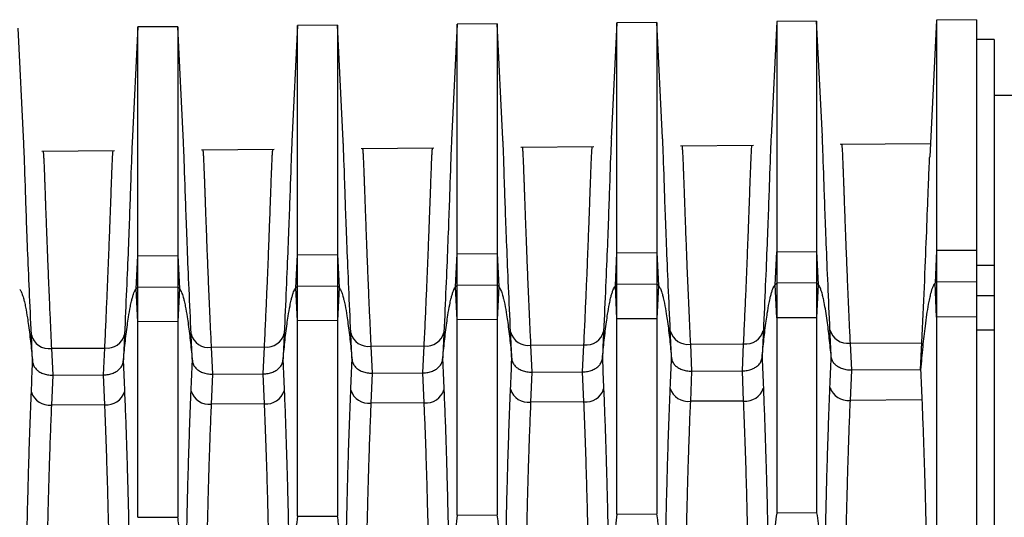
# Model space of a CAD drawing. Header units: millimetres. Extents: x -103 to 103, y 0 to 140.
# Tile 20 of 29: x -55 to -31, y 127 to 140. Entities that reach past the tile are written whole.
import ezdxf

# ---------------------------------------------------------------- set-up
doc = ezdxf.new("R2010")
doc.units = ezdxf.units.MM

msp = doc.modelspace()

# ---------------------------------------------------------------- linework, layer by layer
at = {"color": 7, "linetype": 'Continuous', "lineweight": 25}
for p, q in [((-52.45, 139.347), (-52.593, 136.443)), ((-51.45, 139.355), (-52.45, 139.347)), ((-52.45, 127.065), (-52.45, 139.347)), ((-51.307, 136.464), (-51.45, 139.355)), ((-51.45, 139.355), (-51.45, 127.072)), ((-48.45, 139.382), (-48.593, 136.478)), ((-47.45, 139.39), (-48.45, 139.382)), ((-48.45, 127.091), (-48.45, 139.382)), ((-47.307, 136.499), (-47.45, 139.39)), ((-47.45, 139.39), (-47.45, 127.098)), ((-44.45, 139.417), (-44.593, 136.514)), ((-43.45, 139.425), (-44.45, 139.417)), ((-44.45, 127.117), (-44.45, 139.416)), ((-43.307, 136.534), (-43.45, 139.425)), ((-43.45, 139.425), (-43.45, 127.124)), ((-40.45, 139.451), (-40.593, 136.549)), ((-39.45, 139.46), (-40.45, 139.451)), ((-40.45, 127.143), (-40.45, 139.451)), ((-39.307, 136.569), (-39.45, 139.46)), ((-39.45, 139.46), (-39.45, 127.15)), ((-36.45, 139.486), (-36.593, 136.583)), ((-35.45, 139.495), (-36.45, 139.486)), ((-36.45, 139.486), (-36.45, 127.169)), ((-35.307, 136.604), (-35.45, 139.495)), ((-35.45, 139.495), (-35.45, 127.176)), ((-32.45, 139.521), (-32.619, 136.097)), ((-31.449, 139.53), (-32.451, 139.521)), ((-55.307, 136.429), (-55.45, 139.321)), ((-31, 139.034), (-31.454, 139.034)), ((-31, 139.034), (-31, 51.901)), ((-30.5, 137.63), (-31, 137.634)), ((-37.034, 136.381), (-38.857, 136.365)), ((-32.603, 136.42), (-34.857, 136.4)), ((-53.034, 136.242), (-54.857, 136.226)), ((-49.034, 136.276), (-50.857, 136.261)), ((-45.034, 136.311), (-46.857, 136.295)), ((-41.034, 136.346), (-42.857, 136.33)), ((-44.491, 132.839), (-44.45, 133.668)), ((-44.45, 133.668), (-43.45, 133.674)), ((-43.45, 133.674), (-43.409, 132.845)), ((-40.491, 132.864), (-40.45, 133.693)), ((-40.45, 133.693), (-39.45, 133.7)), ((-39.45, 133.7), (-39.409, 132.87)), ((-36.491, 132.889), (-36.45, 133.719)), ((-36.45, 133.719), (-35.45, 133.726)), ((-35.45, 133.726), (-35.409, 132.895)), ((-32.45, 133.745), (-32.481, 132.933)), ((-31.45, 133.752), (-32.45, 133.745)), ((-32.45, 133.745), (-32.45, 132.081)), ((-31.45, 133.752), (-31.45, 132.087)), ((-52.491, 132.79), (-52.45, 133.616)), ((-52.45, 133.616), (-51.45, 133.622)), ((-51.45, 133.622), (-51.409, 132.796)), ((-48.491, 132.815), (-48.45, 133.642)), ((-48.45, 133.642), (-47.45, 133.648)), ((-47.45, 133.648), (-47.409, 132.821)), ((-31.45, 133.384), (-31, 133.384)), ((-40.45, 132.907), (-39.45, 132.914)), ((-39.45, 132.914), (-39.409, 132.87)), ((-36.491, 132.889), (-36.45, 132.932)), ((-35.45, 132.938), (-36.45, 132.932)), ((-35.409, 132.895), (-35.45, 132.938)), ((-32.45, 132.957), (-32.481, 132.933)), ((-32.45, 132.081), (-32.481, 132.933)), ((-31.45, 132.963), (-32.45, 132.957)), ((-52.491, 132.79), (-52.45, 132.833)), ((-52.45, 131.964), (-52.491, 132.79)), ((-52.45, 132.833), (-51.45, 132.839)), ((-51.45, 132.839), (-51.409, 132.796)), ((-51.409, 132.796), (-51.45, 131.97)), ((-48.491, 132.815), (-48.45, 132.858)), ((-48.45, 131.988), (-48.491, 132.815)), ((-48.45, 132.858), (-47.45, 132.864)), ((-47.45, 132.864), (-47.409, 132.821)), ((-47.409, 132.821), (-47.45, 131.993)), ((-44.491, 132.839), (-44.45, 132.883)), ((-44.45, 132.011), (-44.491, 132.839)), ((-44.45, 132.883), (-43.45, 132.889)), ((-43.45, 132.889), (-43.409, 132.845)), ((-43.409, 132.845), (-43.45, 132.017)), ((-40.491, 132.864), (-40.45, 132.907)), ((-40.45, 132.034), (-40.491, 132.864)), ((-39.409, 132.87), (-39.45, 132.04)), ((-36.45, 132.058), (-36.491, 132.889)), ((-35.409, 132.895), (-35.45, 132.064)), ((-31, 132.612), (-31.45, 132.612)), ((-51.45, 131.97), (-52.45, 131.964)), ((-47.45, 131.993), (-48.45, 131.988)), ((-43.45, 132.017), (-44.45, 132.011)), ((-39.45, 132.04), (-40.45, 132.034)), ((-35.45, 132.064), (-36.45, 132.058)), ((-31.45, 132.087), (-32.45, 132.081)), ((-31, 131.755), (-31.45, 131.755)), ((-32.847, 130.762), (-32.815, 131.442)), ((-54.614, 131.298), (-53.278, 131.306)), ((-54.614, 131.298), (-54.583, 130.625)), ((-53.31, 130.633), (-53.278, 131.306)), ((-50.614, 131.324), (-49.279, 131.332)), ((-50.614, 131.324), (-50.582, 130.65)), ((-49.31, 130.658), (-49.279, 131.332)), ((-46.614, 131.35), (-45.279, 131.358)), ((-46.614, 131.35), (-46.582, 130.674)), ((-45.311, 130.682), (-45.279, 131.358)), ((-42.613, 131.376), (-41.279, 131.384)), ((-42.613, 131.376), (-42.582, 130.699)), ((-41.311, 130.707), (-41.279, 131.384)), ((-38.613, 131.402), (-37.279, 131.41)), ((-38.613, 131.402), (-38.581, 130.724)), ((-37.311, 130.732), (-37.279, 131.41)), ((-34.613, 131.428), (-34.581, 130.749)), ((-42.582, 130.699), (-42.613, 129.947)), ((-42.582, 130.699), (-41.311, 130.707)), ((-41.279, 129.955), (-41.311, 130.707)), ((-38.581, 130.724), (-38.613, 129.971)), ((-38.581, 130.724), (-37.311, 130.732)), ((-37.279, 129.978), (-37.311, 130.732)), ((-34.581, 130.749), (-34.613, 129.994)), ((-32.847, 130.759), (-34.581, 130.749)), ((-54.583, 130.625), (-54.614, 129.877)), ((-54.583, 130.625), (-53.31, 130.633)), ((-53.278, 129.885), (-53.31, 130.633)), ((-50.582, 130.65), (-50.614, 129.901)), ((-50.582, 130.65), (-49.31, 130.658)), ((-49.279, 129.908), (-49.31, 130.658)), ((-46.582, 130.674), (-46.614, 129.924)), ((-46.582, 130.674), (-45.311, 130.682)), ((-45.279, 129.932), (-45.311, 130.682)), ((-41.279, 129.955), (-42.613, 129.947)), ((-37.279, 129.978), (-38.613, 129.971)), ((-53.278, 129.885), (-54.614, 129.877)), ((-49.279, 129.908), (-50.614, 129.901)), ((-45.279, 129.932), (-46.614, 129.924)), ((-52.45, 127.065), (-51.45, 127.072)), ((-48.45, 127.091), (-47.45, 127.098)), ((-44.45, 127.117), (-43.45, 127.124)), ((-40.45, 127.143), (-39.45, 127.15)), ((-35.45, 127.176), (-36.45, 127.169))]:
    msp.add_line(p, q, dxfattribs=at)
at = {"color": 8, "linetype": 'Continuous', "lineweight": 25}
for p, q in [((-34.613, 131.428), (-32.815, 131.439)), ((-32.815, 130.005), (-34.613, 129.994))]:
    msp.add_line(p, q, dxfattribs=at)
at = {"color": 7, "linetype": 'Continuous', "lineweight": 25}
for centre, radius, start, end in [((-46.679, 131.797), 0.452, 194.2014, 278.2702), ((-45.22, 131.804), 0.449, 262.5064, 345.9604), ((-42.678, 131.823), 0.452, 194.2054, 278.2693), ((-41.22, 131.83), 0.449, 262.5073, 345.9564), ((-38.678, 131.849), 0.452, 194.2094, 278.2684), ((-37.221, 131.856), 0.449, 262.5081, 345.9524), ((-34.678, 131.875), 0.452, 194.2133, 278.2676), ((-54.679, 131.745), 0.452, 194.1934, 278.2719), ((-53.22, 131.752), 0.449, 262.5047, 345.9683), ((-50.679, 131.771), 0.452, 194.1974, 278.271), ((-49.22, 131.778), 0.449, 262.5055, 345.9644), ((-54.668, 130.347), 0.472, 197.9287, 276.5079), ((-53.231, 130.352), 0.469, 264.1916, 342.297), ((-50.667, 130.37), 0.472, 197.9327, 276.5072), ((-49.231, 130.375), 0.469, 264.1923, 342.293), ((-46.667, 130.393), 0.472, 197.9366, 276.5064), ((-45.231, 130.398), 0.469, 264.193, 342.2891), ((-42.667, 130.417), 0.472, 197.9406, 276.5057), ((-41.232, 130.422), 0.469, 264.1938, 342.2851), ((-38.667, 130.44), 0.472, 197.9445, 276.5049), ((-37.232, 130.445), 0.469, 264.1945, 342.2812), ((-34.666, 130.463), 0.472, 197.9493, 276.504)]:
    msp.add_arc(centre, radius, start, end, dxfattribs=at)
for points, knots in [([(-32.45, 139.521), (-32.45, 139.521), (-32.45, 139.395), (-32.45, 138.894), (-32.45, 138.52), (-32.45, 137.535), (-32.45, 136.925), (-32.45, 135.49), (-32.45, 134.665), (-32.45, 133.745)], [0, 0, 0, 0, 0.25, 0.25, 0.5, 0.5, 0.75, 0.75, 1, 1, 1, 1]), ([(-31.45, 139.53), (-31.45, 139.529), (-31.45, 139.527), (-31.45, 139.511), (-31.45, 139.486), (-31.45, 139.451), (-31.45, 139.405), (-31.45, 139.35), (-31.45, 139.284), (-31.45, 139.208), (-31.45, 139.024), (-31.45, 138.654), (-31.45, 137.972), (-31.45, 137.122), (-31.45, 136.322), (-31.45, 135.668), (-31.45, 135.222), (-31.45, 134.754), (-31.45, 134.266), (-31.45, 133.923), (-31.45, 133.752)], [0, 0, 0, 0, 0.02904, 0.058033, 0.086993, 0.115931, 0.144862, 0.173799, 0.202754, 0.231741, 0.260772, 0.388867, 0.516976, 0.640717, 0.764492, 0.811643, 0.858713, 0.905758, 0.952835, 1, 1, 1, 1]), ([(-37.279, 131.41), (-37.274, 131.51), (-37.265, 131.713), (-37.251, 132.009), (-37.238, 132.302), (-37.225, 132.591), (-37.213, 132.875), (-37.201, 133.154), (-37.19, 133.427), (-37.18, 133.693), (-37.17, 133.952), (-37.16, 134.202), (-37.151, 134.443), (-37.142, 134.674), (-37.134, 134.894), (-37.126, 135.115), (-37.119, 135.335), (-37.111, 135.551), (-37.103, 135.75), (-37.096, 135.928), (-37.09, 136.083), (-37.084, 136.211), (-37.078, 136.306), (-37.073, 136.369), (-37.07, 136.377), (-37.068, 136.381)], [0, 0, 0, 0, 0.031941, 0.064472, 0.097592, 0.131302, 0.165601, 0.20049, 0.235969, 0.272037, 0.308696, 0.345944, 0.383782, 0.42221, 0.461228, 0.500836, 0.548081, 0.59738, 0.648734, 0.702142, 0.757605, 0.815122, 0.874693, 0.93632, 1, 1, 1, 1]), ([(-34.824, 136.4), (-34.823, 136.399), (-34.821, 136.397), (-34.819, 136.381), (-34.816, 136.356), (-34.814, 136.321), (-34.811, 136.278), (-34.808, 136.226), (-34.805, 136.166), (-34.802, 136.099), (-34.799, 136.025), (-34.795, 135.945), (-34.792, 135.858), (-34.788, 135.766), (-34.785, 135.669), (-34.781, 135.566), (-34.777, 135.46), (-34.773, 135.35), (-34.769, 135.236), (-34.762, 135.043), (-34.752, 134.755), (-34.737, 134.348), (-34.72, 133.912), (-34.702, 133.451), (-34.682, 132.97), (-34.661, 132.471), (-34.638, 131.96), (-34.621, 131.603), (-34.613, 131.428)], [0, 0, 0, 0, 0.031939, 0.063384, 0.094336, 0.124796, 0.154761, 0.184234, 0.213214, 0.2417, 0.269693, 0.297193, 0.3242, 0.350713, 0.376733, 0.402261, 0.427295, 0.451836, 0.475883, 0.499438, 0.56833, 0.635415, 0.700694, 0.764167, 0.825833, 0.885694, 0.943749, 1, 1, 1, 1]), ([(-54.824, 136.226), (-54.823, 136.225), (-54.821, 136.223), (-54.819, 136.207), (-54.816, 136.182), (-54.814, 136.148), (-54.811, 136.104), (-54.808, 136.053), (-54.805, 135.994), (-54.802, 135.928), (-54.799, 135.854), (-54.796, 135.774), (-54.792, 135.689), (-54.789, 135.597), (-54.785, 135.501), (-54.781, 135.4), (-54.777, 135.294), (-54.773, 135.185), (-54.769, 135.072), (-54.763, 134.881), (-54.752, 134.596), (-54.737, 134.193), (-54.721, 133.761), (-54.703, 133.304), (-54.683, 132.827), (-54.662, 132.332), (-54.639, 131.826), (-54.622, 131.472), (-54.614, 131.298)], [0, 0, 0, 0, 0.03192, 0.063348, 0.094286, 0.124732, 0.154688, 0.184153, 0.213127, 0.241609, 0.269601, 0.297102, 0.324112, 0.350632, 0.37666, 0.402197, 0.427243, 0.451799, 0.475863, 0.499437, 0.568279, 0.635329, 0.700586, 0.764052, 0.825725, 0.885608, 0.943699, 1, 1, 1, 1]), ([(-53.278, 131.306), (-53.273, 131.406), (-53.264, 131.607), (-53.25, 131.901), (-53.237, 132.192), (-53.225, 132.479), (-53.212, 132.761), (-53.201, 133.038), (-53.19, 133.309), (-53.179, 133.573), (-53.169, 133.829), (-53.16, 134.077), (-53.151, 134.316), (-53.142, 134.546), (-53.134, 134.764), (-53.126, 134.984), (-53.118, 135.202), (-53.111, 135.416), (-53.103, 135.614), (-53.096, 135.792), (-53.09, 135.945), (-53.084, 136.072), (-53.078, 136.167), (-53.073, 136.229), (-53.07, 136.237), (-53.068, 136.241)], [0, 0, 0, 0, 0.031951, 0.064487, 0.097607, 0.131313, 0.165603, 0.200479, 0.235939, 0.271985, 0.308617, 0.345833, 0.383635, 0.422023, 0.460996, 0.500554, 0.54785, 0.597196, 0.648591, 0.702035, 0.757529, 0.815072, 0.874665, 0.936308, 1, 1, 1, 1]), ([(-50.824, 136.261), (-50.823, 136.26), (-50.821, 136.258), (-50.819, 136.242), (-50.816, 136.217), (-50.814, 136.182), (-50.811, 136.139), (-50.808, 136.088), (-50.805, 136.028), (-50.802, 135.962), (-50.799, 135.888), (-50.796, 135.808), (-50.792, 135.723), (-50.789, 135.631), (-50.785, 135.534), (-50.781, 135.433), (-50.777, 135.327), (-50.773, 135.218), (-50.769, 135.105), (-50.763, 134.913), (-50.752, 134.627), (-50.737, 134.224), (-50.721, 133.791), (-50.703, 133.334), (-50.683, 132.856), (-50.662, 132.36), (-50.639, 131.853), (-50.622, 131.498), (-50.614, 131.324)], [0, 0, 0, 0, 0.031923, 0.063355, 0.094296, 0.124745, 0.154703, 0.184169, 0.213144, 0.241628, 0.26962, 0.297121, 0.32413, 0.350648, 0.376674, 0.402209, 0.427253, 0.451805, 0.475866, 0.499436, 0.568288, 0.635345, 0.700607, 0.764074, 0.825746, 0.885625, 0.943709, 1, 1, 1, 1]), ([(-49.279, 131.332), (-49.274, 131.432), (-49.264, 131.633), (-49.251, 131.928), (-49.237, 132.219), (-49.225, 132.507), (-49.213, 132.79), (-49.201, 133.067), (-49.19, 133.338), (-49.179, 133.603), (-49.169, 133.86), (-49.16, 134.108), (-49.151, 134.348), (-49.142, 134.578), (-49.134, 134.796), (-49.126, 135.016), (-49.118, 135.235), (-49.111, 135.45), (-49.103, 135.648), (-49.096, 135.826), (-49.09, 135.98), (-49.084, 136.107), (-49.078, 136.202), (-49.073, 136.264), (-49.07, 136.272), (-49.068, 136.276)], [0, 0, 0, 0, 0.031947, 0.06448, 0.097599, 0.131304, 0.165595, 0.200472, 0.235936, 0.271985, 0.308621, 0.345844, 0.383653, 0.422048, 0.46103, 0.500599, 0.547881, 0.597215, 0.6486, 0.702037, 0.757526, 0.815067, 0.87466, 0.936304, 1, 1, 1, 1]), ([(-46.824, 136.296), (-46.823, 136.295), (-46.821, 136.293), (-46.819, 136.277), (-46.816, 136.252), (-46.814, 136.217), (-46.811, 136.174), (-46.808, 136.122), (-46.805, 136.063), (-46.802, 135.996), (-46.799, 135.923), (-46.795, 135.842), (-46.792, 135.756), (-46.789, 135.665), (-46.785, 135.568), (-46.781, 135.466), (-46.777, 135.361), (-46.773, 135.251), (-46.769, 135.138), (-46.762, 134.946), (-46.752, 134.659), (-46.737, 134.255), (-46.721, 133.822), (-46.702, 133.363), (-46.683, 132.884), (-46.662, 132.388), (-46.639, 131.88), (-46.622, 131.524), (-46.614, 131.35)], [0, 0, 0, 0, 0.031927, 0.063362, 0.094306, 0.124757, 0.154717, 0.184185, 0.213161, 0.241645, 0.269637, 0.297138, 0.324147, 0.350664, 0.376689, 0.402222, 0.427264, 0.451814, 0.475872, 0.499438, 0.5683, 0.635364, 0.70063, 0.764098, 0.825769, 0.885642, 0.943719, 1, 1, 1, 1]), ([(-45.279, 131.358), (-45.274, 131.458), (-45.264, 131.66), (-45.251, 131.955), (-45.238, 132.247), (-45.225, 132.535), (-45.213, 132.819), (-45.201, 133.097), (-45.19, 133.369), (-45.179, 133.634), (-45.169, 133.892), (-45.16, 134.141), (-45.151, 134.381), (-45.142, 134.611), (-45.134, 134.831), (-45.126, 135.051), (-45.118, 135.27), (-45.111, 135.485), (-45.103, 135.683), (-45.096, 135.861), (-45.09, 136.015), (-45.084, 136.142), (-45.078, 136.237), (-45.073, 136.299), (-45.07, 136.307), (-45.068, 136.311)], [0, 0, 0, 0, 0.031964, 0.064515, 0.097654, 0.13138, 0.165693, 0.200595, 0.236083, 0.27216, 0.308824, 0.346076, 0.383917, 0.422345, 0.461361, 0.500965, 0.548234, 0.597549, 0.648908, 0.702311, 0.757759, 0.815253, 0.87479, 0.936373, 1, 1, 1, 1]), ([(-42.824, 136.331), (-42.823, 136.33), (-42.821, 136.328), (-42.819, 136.311), (-42.816, 136.286), (-42.814, 136.252), (-42.811, 136.208), (-42.808, 136.157), (-42.805, 136.097), (-42.802, 136.031), (-42.799, 135.957), (-42.795, 135.877), (-42.792, 135.79), (-42.789, 135.698), (-42.785, 135.601), (-42.781, 135.5), (-42.777, 135.394), (-42.773, 135.284), (-42.769, 135.17), (-42.762, 134.978), (-42.752, 134.691), (-42.737, 134.286), (-42.721, 133.852), (-42.702, 133.393), (-42.683, 132.913), (-42.661, 132.415), (-42.639, 131.906), (-42.622, 131.551), (-42.613, 131.376)], [0, 0, 0, 0, 0.031931, 0.06337, 0.094317, 0.124771, 0.154733, 0.184203, 0.21318, 0.241665, 0.269658, 0.297158, 0.324166, 0.350682, 0.376705, 0.402236, 0.427275, 0.451821, 0.475875, 0.499437, 0.568309, 0.63538, 0.700651, 0.76412, 0.82579, 0.885659, 0.943729, 1, 1, 1, 1]), ([(-41.279, 131.384), (-41.274, 131.484), (-41.265, 131.686), (-41.251, 131.982), (-41.238, 132.275), (-41.225, 132.563), (-41.213, 132.847), (-41.201, 133.126), (-41.19, 133.398), (-41.18, 133.664), (-41.169, 133.922), (-41.16, 134.171), (-41.151, 134.412), (-41.142, 134.642), (-41.134, 134.862), (-41.126, 135.083), (-41.118, 135.303), (-41.111, 135.518), (-41.103, 135.716), (-41.096, 135.894), (-41.09, 136.049), (-41.084, 136.176), (-41.078, 136.271), (-41.073, 136.334), (-41.07, 136.342), (-41.068, 136.346)], [0, 0, 0, 0, 0.031951, 0.06449, 0.097618, 0.131334, 0.16564, 0.200534, 0.236016, 0.272088, 0.308748, 0.345998, 0.383837, 0.422264, 0.461281, 0.500888, 0.548146, 0.597454, 0.648812, 0.702219, 0.757676, 0.815183, 0.874739, 0.936345, 1, 1, 1, 1]), ([(-38.824, 136.366), (-38.823, 136.365), (-38.821, 136.362), (-38.819, 136.346), (-38.816, 136.321), (-38.814, 136.287), (-38.811, 136.243), (-38.808, 136.191), (-38.805, 136.132), (-38.802, 136.065), (-38.799, 135.991), (-38.795, 135.911), (-38.792, 135.824), (-38.788, 135.732), (-38.785, 135.635), (-38.781, 135.533), (-38.777, 135.427), (-38.773, 135.317), (-38.769, 135.203), (-38.762, 135.011), (-38.752, 134.723), (-38.737, 134.317), (-38.72, 133.882), (-38.702, 133.422), (-38.683, 132.941), (-38.661, 132.443), (-38.638, 131.933), (-38.622, 131.577), (-38.613, 131.402)], [0, 0, 0, 0, 0.031935, 0.063378, 0.094327, 0.124784, 0.154748, 0.18422, 0.213198, 0.241684, 0.269677, 0.297177, 0.324184, 0.350699, 0.376721, 0.40225, 0.427286, 0.45183, 0.475881, 0.499439, 0.568321, 0.635399, 0.700673, 0.764144, 0.825812, 0.885677, 0.943739, 1, 1, 1, 1]), ([(-32.815, 131.442), (-32.793, 131.918), (-32.747, 132.902), (-32.697, 134.145), (-32.662, 135.056), (-32.638, 135.664), (-32.625, 135.983), (-32.62, 136.08), (-32.619, 136.097)], [0, 0, 0, 0, 0.206467, 0.427109, 0.661931, 0.808512, 0.967723, 1, 1, 1, 1]), ([(-32.481, 132.933), (-32.487, 132.927), (-32.499, 132.915), (-32.514, 132.893), (-32.527, 132.868), (-32.54, 132.84), (-32.552, 132.809), (-32.564, 132.777), (-32.575, 132.743), (-32.585, 132.708), (-32.603, 132.642), (-32.627, 132.539), (-32.662, 132.363), (-32.699, 132.134), (-32.747, 131.779), (-32.798, 131.319), (-32.83, 130.954), (-32.847, 130.762)], [0, 0, 0, 0, 0.00967, 0.020608, 0.032874, 0.046352, 0.06083, 0.076142, 0.092096, 0.10849, 0.125145, 0.184355, 0.250194, 0.368376, 0.500087, 0.736638, 1, 1, 1, 1]), ([(-55.409, 132.771), (-55.403, 132.764), (-55.39, 132.748), (-55.372, 132.716), (-55.353, 132.673), (-55.334, 132.618), (-55.312, 132.546), (-55.287, 132.447), (-55.252, 132.284), (-55.219, 132.087), (-55.174, 131.783), (-55.13, 131.415), (-55.1, 131.109), (-55.085, 130.955)], [0, 0, 0, 0, 0.0133756, 0.0315973, 0.0556227, 0.0864351, 0.1250637, 0.1753513, 0.2500708, 0.395341, 0.5000717, 0.7479416, 1, 1, 1, 1]), ([(-52.816, 130.963), (-52.801, 131.118), (-52.771, 131.426), (-52.726, 131.796), (-52.682, 132.102), (-52.648, 132.3), (-52.613, 132.464), (-52.587, 132.568), (-52.563, 132.648), (-52.538, 132.712), (-52.516, 132.757), (-52.498, 132.781), (-52.491, 132.79)], [0, 0, 0, 0, 0.252124, 0.499937, 0.605183, 0.749881, 0.824671, 0.874906, 0.92198, 0.957213, 0.982588, 1, 1, 1, 1]), ([(-51.409, 132.796), (-51.403, 132.789), (-51.39, 132.772), (-51.372, 132.74), (-51.353, 132.698), (-51.333, 132.642), (-51.312, 132.571), (-51.287, 132.472), (-51.252, 132.308), (-51.218, 132.111), (-51.174, 131.807), (-51.13, 131.44), (-51.1, 131.134), (-51.085, 130.98)], [0, 0, 0, 0, 0.0133837, 0.0316111, 0.0556383, 0.0864469, 0.1250638, 0.1753802, 0.2500708, 0.395527, 0.5000717, 0.7479666, 1, 1, 1, 1]), ([(-48.816, 130.988), (-48.801, 131.143), (-48.771, 131.45), (-48.727, 131.82), (-48.682, 132.126), (-48.649, 132.324), (-48.614, 132.488), (-48.587, 132.593), (-48.563, 132.673), (-48.538, 132.736), (-48.517, 132.782), (-48.498, 132.805), (-48.491, 132.815)], [0, 0, 0, 0, 0.2520994, 0.4999374, 0.6050049, 0.7498809, 0.8246411, 0.8749058, 0.9219668, 0.9571976, 0.9825787, 1, 1, 1, 1]), ([(-47.409, 132.821), (-47.403, 132.814), (-47.389, 132.797), (-47.372, 132.765), (-47.353, 132.722), (-47.333, 132.667), (-47.312, 132.595), (-47.287, 132.496), (-47.252, 132.333), (-47.218, 132.136), (-47.174, 131.832), (-47.129, 131.464), (-47.1, 131.159), (-47.085, 131.004)], [0, 0, 0, 0, 0.013392, 0.031625, 0.055654, 0.086459, 0.125064, 0.175409, 0.250071, 0.395715, 0.500072, 0.747992, 1, 1, 1, 1]), ([(-44.817, 131.012), (-44.802, 131.167), (-44.772, 131.475), (-44.727, 131.845), (-44.683, 132.151), (-44.649, 132.349), (-44.614, 132.513), (-44.587, 132.617), (-44.563, 132.697), (-44.538, 132.761), (-44.517, 132.807), (-44.498, 132.83), (-44.491, 132.839)], [0, 0, 0, 0, 0.252075, 0.499937, 0.604825, 0.749881, 0.824612, 0.874905, 0.921953, 0.957182, 0.982569, 1, 1, 1, 1]), ([(-43.409, 132.845), (-43.403, 132.838), (-43.389, 132.822), (-43.372, 132.789), (-43.353, 132.747), (-43.333, 132.691), (-43.312, 132.62), (-43.287, 132.521), (-43.252, 132.357), (-43.218, 132.161), (-43.174, 131.856), (-43.129, 131.489), (-43.099, 131.183), (-43.084, 131.029)], [0, 0, 0, 0, 0.0133997, 0.0316386, 0.0556696, 0.0864703, 0.1250639, 0.1754374, 0.2500708, 0.3959052, 0.5000718, 0.7480166, 1, 1, 1, 1]), ([(-40.817, 131.037), (-40.802, 131.192), (-40.772, 131.5), (-40.727, 131.87), (-40.683, 132.175), (-40.649, 132.373), (-40.614, 132.538), (-40.587, 132.642), (-40.563, 132.722), (-40.538, 132.786), (-40.517, 132.831), (-40.498, 132.854), (-40.491, 132.864)], [0, 0, 0, 0, 0.25205, 0.499937, 0.604642, 0.749881, 0.824582, 0.874905, 0.92194, 0.957167, 0.982559, 1, 1, 1, 1]), ([(-39.409, 132.87), (-39.403, 132.863), (-39.389, 132.846), (-39.372, 132.814), (-39.353, 132.771), (-39.333, 132.716), (-39.312, 132.644), (-39.287, 132.546), (-39.252, 132.382), (-39.218, 132.185), (-39.173, 131.881), (-39.129, 131.514), (-39.099, 131.208), (-39.084, 131.054)], [0, 0, 0, 0, 0.013408, 0.031652, 0.055685, 0.086482, 0.125064, 0.175466, 0.250071, 0.396098, 0.500072, 0.748042, 1, 1, 1, 1]), ([(-36.817, 131.062), (-36.802, 131.217), (-36.772, 131.524), (-36.727, 131.894), (-36.683, 132.2), (-36.649, 132.398), (-36.614, 132.562), (-36.588, 132.667), (-36.563, 132.746), (-36.539, 132.81), (-36.517, 132.856), (-36.498, 132.879), (-36.491, 132.889)], [0, 0, 0, 0, 0.252025, 0.499937, 0.604458, 0.74988, 0.824553, 0.874905, 0.921926, 0.957152, 0.982549, 1, 1, 1, 1]), ([(-35.084, 131.079), (-35.099, 131.238), (-35.129, 131.543), (-35.176, 131.927), (-35.22, 132.225), (-35.254, 132.416), (-35.285, 132.564), (-35.309, 132.661), (-35.335, 132.747), (-35.359, 132.811), (-35.384, 132.863), (-35.402, 132.886), (-35.409, 132.895)], [0, 0, 0, 0, 0.260863, 0.499937, 0.629611, 0.749944, 0.813836, 0.874952, 0.911292, 0.957109, 0.983737, 1, 1, 1, 1]), ([(-32.45, 132.081), (-32.45, 131.069), (-32.45, 129.975), (-32.45, 127.656), (-32.45, 126.431), (-32.45, 123.893), (-32.45, 122.579), (-32.45, 119.904), (-32.45, 118.544), (-32.45, 115.821), (-32.45, 114.459), (-32.45, 111.778), (-32.45, 110.459), (-32.45, 107.908), (-32.45, 106.676), (-32.45, 104.338), (-32.45, 103.233), (-32.45, 102.209)], [0, 0, 0, 0, 0.125, 0.125, 0.25, 0.25, 0.375, 0.375, 0.5, 0.5, 0.625, 0.625, 0.75, 0.75, 0.875, 0.875, 1, 1, 1, 1]), ([(-31.45, 132.087), (-31.45, 131.967), (-31.45, 131.727), (-31.45, 131.359), (-31.45, 130.985), (-31.45, 130.605), (-31.45, 130.219), (-31.45, 129.826), (-31.45, 129.427), (-31.45, 128.591), (-31.45, 127.278), (-31.45, 125.414), (-31.45, 123.458), (-31.45, 120.723), (-31.45, 117.184), (-31.45, 113.64), (-31.45, 110.897), (-31.45, 108.932), (-31.45, 107.056), (-31.45, 105.593), (-31.45, 104.485), (-31.45, 103.699), (-31.45, 102.935), (-31.45, 102.448), (-31.45, 102.204)], [0, 0, 0, 0, 0.014745, 0.02947, 0.044183, 0.05889, 0.073598, 0.088313, 0.103043, 0.117794, 0.179668, 0.241571, 0.305626, 0.369712, 0.500003, 0.630295, 0.694349, 0.758435, 0.820307, 0.882212, 0.91168, 0.941098, 0.97052, 1, 1, 1, 1]), ([(-55.085, 130.955), (-55.083, 130.939), (-55.078, 130.906), (-55.059, 130.86), (-55.033, 130.818), (-55.001, 130.78), (-54.966, 130.747), (-54.912, 130.707), (-54.829, 130.665), (-54.711, 130.631), (-54.625, 130.627), (-54.583, 130.625)], [0, 0, 0, 0, 0.092159, 0.182411, 0.269438, 0.352082, 0.429401, 0.500692, 0.662157, 0.830741, 1, 1, 1, 1]), ([(-53.31, 130.633), (-53.289, 130.633), (-53.247, 130.635), (-53.185, 130.644), (-53.124, 130.658), (-53.068, 130.678), (-53.017, 130.701), (-52.957, 130.736), (-52.893, 130.791), (-52.835, 130.87), (-52.822, 130.931), (-52.816, 130.963)], [0, 0, 0, 0, 0.084391, 0.169474, 0.254437, 0.338462, 0.420774, 0.500673, 0.649197, 0.818321, 1, 1, 1, 1]), ([(-51.085, 130.98), (-51.082, 130.963), (-51.078, 130.931), (-51.059, 130.885), (-51.033, 130.842), (-51.001, 130.804), (-50.966, 130.772), (-50.911, 130.732), (-50.828, 130.69), (-50.71, 130.656), (-50.625, 130.652), (-50.582, 130.65)], [0, 0, 0, 0, 0.092159, 0.18241, 0.269437, 0.352081, 0.4294, 0.500692, 0.662158, 0.830742, 1, 1, 1, 1]), ([(-49.31, 130.658), (-49.289, 130.658), (-49.247, 130.66), (-49.185, 130.669), (-49.125, 130.683), (-49.068, 130.702), (-49.017, 130.726), (-48.957, 130.761), (-48.893, 130.815), (-48.835, 130.895), (-48.823, 130.956), (-48.816, 130.988)], [0, 0, 0, 0, 0.0843906, 0.1694735, 0.2544358, 0.3384614, 0.4207735, 0.5006732, 0.6491977, 0.8183212, 1, 1, 1, 1]), ([(-47.085, 131.004), (-47.082, 130.988), (-47.077, 130.956), (-47.058, 130.91), (-47.033, 130.867), (-47.001, 130.829), (-46.965, 130.796), (-46.911, 130.757), (-46.828, 130.715), (-46.71, 130.68), (-46.625, 130.676), (-46.582, 130.674)], [0, 0, 0, 0, 0.092159, 0.182409, 0.269436, 0.35208, 0.429399, 0.500692, 0.662159, 0.830743, 1, 1, 1, 1]), ([(-45.311, 130.682), (-45.29, 130.683), (-45.247, 130.684), (-45.185, 130.693), (-45.125, 130.708), (-45.069, 130.727), (-45.017, 130.751), (-44.958, 130.786), (-44.894, 130.84), (-44.836, 130.919), (-44.823, 130.981), (-44.817, 131.012)], [0, 0, 0, 0, 0.08439, 0.169473, 0.254435, 0.33846, 0.420773, 0.500673, 0.649199, 0.818322, 1, 1, 1, 1]), ([(-43.084, 131.029), (-43.082, 131.013), (-43.077, 130.981), (-43.058, 130.934), (-43.032, 130.892), (-43, 130.854), (-42.965, 130.821), (-42.911, 130.781), (-42.828, 130.739), (-42.71, 130.705), (-42.624, 130.701), (-42.582, 130.699)], [0, 0, 0, 0, 0.092158, 0.182409, 0.269435, 0.352079, 0.429399, 0.500692, 0.66216, 0.830744, 1, 1, 1, 1]), ([(-41.311, 130.707), (-41.29, 130.708), (-41.248, 130.709), (-41.185, 130.718), (-41.125, 130.732), (-41.069, 130.752), (-41.018, 130.775), (-40.958, 130.811), (-40.894, 130.865), (-40.836, 130.944), (-40.823, 131.005), (-40.817, 131.037)], [0, 0, 0, 0, 0.08439, 0.169472, 0.254434, 0.338459, 0.420772, 0.500673, 0.6492, 0.818323, 1, 1, 1, 1]), ([(-39.084, 131.054), (-39.082, 131.038), (-39.077, 131.005), (-39.058, 130.959), (-39.032, 130.916), (-39, 130.879), (-38.965, 130.846), (-38.91, 130.806), (-38.828, 130.764), (-38.709, 130.73), (-38.624, 130.726), (-38.581, 130.724)], [0, 0, 0, 0, 0.092158, 0.182408, 0.269434, 0.352078, 0.429398, 0.500692, 0.662161, 0.830744, 1, 1, 1, 1]), ([(-37.311, 130.732), (-37.29, 130.732), (-37.248, 130.734), (-37.186, 130.743), (-37.126, 130.757), (-37.069, 130.777), (-37.018, 130.8), (-36.958, 130.835), (-36.894, 130.889), (-36.836, 130.969), (-36.824, 131.03), (-36.817, 131.062)], [0, 0, 0, 0, 0.0843893, 0.169471, 0.2544326, 0.3384581, 0.4207711, 0.5006728, 0.6492004, 0.8183232, 1, 1, 1, 1]), ([(-34.581, 130.749), (-34.602, 130.749), (-34.645, 130.75), (-34.708, 130.758), (-34.769, 130.772), (-34.827, 130.791), (-34.879, 130.815), (-34.939, 130.85), (-35.005, 130.904), (-35.064, 130.984), (-35.077, 131.046), (-35.084, 131.079)], [0, 0, 0, 0, 0.084439, 0.16956, 0.254524, 0.338489, 0.420657, 0.500314, 0.648642, 0.817969, 1, 1, 1, 1]), ([(-55.254, 125.077), (-55.252, 125.216), (-55.247, 125.491), (-55.24, 125.896), (-55.232, 126.29), (-55.225, 126.672), (-55.216, 127.044), (-55.208, 127.404), (-55.196, 127.862), (-55.181, 128.409), (-55.162, 129.034), (-55.14, 129.633), (-55.125, 130.013), (-55.117, 130.201)], [0, 0, 0, 0, 0.074582, 0.147995, 0.220231, 0.291283, 0.361147, 0.429818, 0.497296, 0.626095, 0.752775, 0.877385, 1, 1, 1, 1]), ([(-52.784, 130.209), (-52.78, 130.102), (-52.771, 129.888), (-52.758, 129.557), (-52.746, 129.217), (-52.734, 128.868), (-52.723, 128.51), (-52.712, 128.142), (-52.7, 127.69), (-52.686, 127.143), (-52.672, 126.49), (-52.659, 125.804), (-52.651, 125.329), (-52.647, 125.088)], [0, 0, 0, 0, 0.069835, 0.140297, 0.211404, 0.28317, 0.355608, 0.428725, 0.502529, 0.62149, 0.744071, 0.870252, 1, 1, 1, 1]), ([(-51.254, 125.103), (-51.251, 125.242), (-51.247, 125.518), (-51.24, 125.922), (-51.232, 126.315), (-51.224, 126.698), (-51.216, 127.069), (-51.208, 127.43), (-51.196, 127.887), (-51.181, 128.433), (-51.161, 129.058), (-51.14, 129.657), (-51.125, 130.036), (-51.117, 130.224)], [0, 0, 0, 0, 0.0745859, 0.1480044, 0.2202479, 0.2913098, 0.3611851, 0.4298702, 0.4973635, 0.6261384, 0.7527989, 0.8773948, 1, 1, 1, 1]), ([(-48.784, 130.232), (-48.78, 130.126), (-48.771, 129.911), (-48.758, 129.58), (-48.746, 129.241), (-48.734, 128.892), (-48.723, 128.534), (-48.712, 128.167), (-48.7, 127.715), (-48.687, 127.168), (-48.672, 126.515), (-48.659, 125.83), (-48.651, 125.355), (-48.647, 125.114)], [0, 0, 0, 0, 0.069816, 0.14026, 0.21135, 0.283101, 0.355524, 0.428627, 0.502419, 0.621402, 0.744008, 0.870218, 1, 1, 1, 1]), ([(-47.254, 125.13), (-47.251, 125.268), (-47.247, 125.544), (-47.239, 125.948), (-47.232, 126.341), (-47.224, 126.723), (-47.216, 127.095), (-47.207, 127.455), (-47.196, 127.912), (-47.181, 128.458), (-47.161, 129.082), (-47.14, 129.68), (-47.124, 130.06), (-47.117, 130.248)], [0, 0, 0, 0, 0.074596, 0.148027, 0.220287, 0.291368, 0.361265, 0.429975, 0.497497, 0.626225, 0.752848, 0.877415, 1, 1, 1, 1]), ([(-44.784, 130.256), (-44.78, 130.149), (-44.771, 129.935), (-44.758, 129.605), (-44.746, 129.266), (-44.735, 128.918), (-44.723, 128.561), (-44.713, 128.195), (-44.7, 127.743), (-44.687, 127.196), (-44.673, 126.543), (-44.659, 125.857), (-44.651, 125.381), (-44.647, 125.14)], [0, 0, 0, 0, 0.069729, 0.14008, 0.211071, 0.282715, 0.355024, 0.428006, 0.50167, 0.620852, 0.743649, 0.870042, 1, 1, 1, 1]), ([(-43.253, 125.156), (-43.251, 125.295), (-43.246, 125.57), (-43.239, 125.975), (-43.232, 126.369), (-43.224, 126.751), (-43.216, 127.123), (-43.207, 127.484), (-43.196, 127.94), (-43.18, 128.486), (-43.161, 129.108), (-43.14, 129.705), (-43.124, 130.083), (-43.116, 130.271)], [0, 0, 0, 0, 0.074715, 0.148268, 0.220651, 0.291859, 0.361886, 0.430728, 0.498384, 0.626853, 0.753242, 0.8776, 1, 1, 1, 1]), ([(-40.785, 130.279), (-40.78, 130.173), (-40.771, 129.959), (-40.759, 129.629), (-40.747, 129.29), (-40.735, 128.942), (-40.724, 128.585), (-40.713, 128.219), (-40.701, 127.768), (-40.687, 127.221), (-40.673, 126.568), (-40.66, 125.883), (-40.652, 125.408), (-40.648, 125.167)], [0, 0, 0, 0, 0.0697408, 0.1401003, 0.2110957, 0.2827412, 0.3550481, 0.4280254, 0.5016801, 0.6208812, 0.743683, 0.8700667, 1, 1, 1, 1]), ([(-39.253, 125.182), (-39.251, 125.321), (-39.246, 125.596), (-39.239, 126), (-39.231, 126.394), (-39.224, 126.776), (-39.215, 127.148), (-39.207, 127.508), (-39.195, 127.965), (-39.18, 128.51), (-39.16, 129.132), (-39.139, 129.728), (-39.124, 130.107), (-39.116, 130.295)], [0, 0, 0, 0, 0.074694, 0.1482312, 0.2206039, 0.2918059, 0.3618322, 0.4306795, 0.498346, 0.6268076, 0.7532004, 0.8775735, 1, 1, 1, 1]), ([(-36.785, 130.302), (-36.781, 130.196), (-36.772, 129.982), (-36.759, 129.652), (-36.747, 129.314), (-36.735, 128.966), (-36.724, 128.609), (-36.713, 128.244), (-36.701, 127.792), (-36.687, 127.246), (-36.673, 126.593), (-36.66, 125.908), (-36.652, 125.434), (-36.648, 125.193)], [0, 0, 0, 0, 0.069747, 0.140109, 0.211102, 0.282741, 0.355037, 0.427999, 0.501635, 0.620872, 0.743693, 0.87008, 1, 1, 1, 1]), ([(-35.253, 125.209), (-35.25, 125.348), (-35.246, 125.624), (-35.239, 126.029), (-35.231, 126.424), (-35.223, 126.807), (-35.215, 127.179), (-35.206, 127.541), (-35.195, 127.997), (-35.18, 128.54), (-35.16, 129.16), (-35.139, 129.754), (-35.124, 130.131), (-35.116, 130.318)], [0, 0, 0, 0, 0.074973, 0.148775, 0.2214, 0.292841, 0.363092, 0.432152, 0.500017, 0.628025, 0.753988, 0.877956, 1, 1, 1, 1]), ([(-41.14, 124.811), (-41.142, 124.946), (-41.146, 125.216), (-41.153, 125.613), (-41.161, 126.001), (-41.169, 126.38), (-41.177, 126.75), (-41.186, 127.111), (-41.194, 127.463), (-41.204, 127.805), (-41.213, 128.139), (-41.223, 128.464), (-41.234, 128.78), (-41.244, 129.087), (-41.256, 129.385), (-41.267, 129.674), (-41.275, 129.862), (-41.279, 129.955)], [0, 0, 0, 0, 0.07245, 0.144073, 0.214869, 0.28484, 0.353984, 0.422302, 0.489794, 0.55646, 0.6223, 0.687314, 0.751502, 0.814865, 0.877402, 0.939114, 1, 1, 1, 1]), ([(-38.613, 129.971), (-38.618, 129.863), (-38.627, 129.646), (-38.64, 129.309), (-38.653, 128.962), (-38.665, 128.602), (-38.676, 128.231), (-38.688, 127.847), (-38.698, 127.452), (-38.708, 127.044), (-38.718, 126.624), (-38.727, 126.193), (-38.736, 125.749), (-38.744, 125.293), (-38.75, 124.983), (-38.752, 124.827)], [0, 0, 0, 0, 0.0702928, 0.14169, 0.2141919, 0.2877986, 0.3625103, 0.4383271, 0.5152491, 0.5932766, 0.6724097, 0.7526484, 0.833993, 0.9164434, 1, 1, 1, 1]), ([(-37.14, 124.837), (-37.142, 124.973), (-37.147, 125.242), (-37.154, 125.639), (-37.161, 126.026), (-37.169, 126.405), (-37.177, 126.775), (-37.186, 127.135), (-37.195, 127.487), (-37.204, 127.83), (-37.214, 128.163), (-37.224, 128.488), (-37.234, 128.803), (-37.245, 129.11), (-37.256, 129.408), (-37.267, 129.698), (-37.275, 129.885), (-37.279, 129.978)], [0, 0, 0, 0, 0.07244, 0.144054, 0.214844, 0.284808, 0.353948, 0.422263, 0.489754, 0.55642, 0.622261, 0.687278, 0.751471, 0.814839, 0.877383, 0.939104, 1, 1, 1, 1]), ([(-34.613, 129.994), (-34.618, 129.886), (-34.627, 129.669), (-34.64, 129.333), (-34.652, 128.985), (-34.665, 128.626), (-34.676, 128.255), (-34.687, 127.871), (-34.698, 127.476), (-34.708, 127.069), (-34.718, 126.65), (-34.727, 126.218), (-34.736, 125.775), (-34.744, 125.32), (-34.749, 125.009), (-34.752, 124.853)], [0, 0, 0, 0, 0.070299, 0.141702, 0.214208, 0.287818, 0.362532, 0.43835, 0.515272, 0.593298, 0.672429, 0.752665, 0.834005, 0.91645, 1, 1, 1, 1]), ([(-32.815, 130.007), (-32.81, 129.901), (-32.801, 129.69), (-32.789, 129.364), (-32.776, 129.029), (-32.765, 128.686), (-32.753, 128.334), (-32.742, 127.973), (-32.732, 127.603), (-32.713, 126.875), (-32.687, 125.725), (-32.66, 124.147), (-32.638, 122.475), (-32.621, 120.799), (-32.606, 119.048), (-32.595, 117.355), (-32.586, 115.658), (-32.579, 113.976), (-32.573, 112.211), (-32.569, 110.792), (-32.566, 109.736), (-32.565, 109.049), (-32.563, 108.365), (-32.562, 107.685), (-32.561, 107.01), (-32.56, 106.343), (-32.559, 105.685), (-32.559, 105.036), (-32.559, 104.618), (-32.559, 104.407)], [0, 0, 0, 0, 0.0151163, 0.0303554, 0.0457222, 0.0612209, 0.0768551, 0.0926283, 0.1085438, 0.1246045, 0.1850978, 0.2497681, 0.3096854, 0.3744893, 0.4346416, 0.4994952, 0.5561745, 0.6166306, 0.680944, 0.7492191, 0.7755998, 0.8023276, 0.8294119, 0.8568627, 0.8846905, 0.9129063, 0.9415219, 0.9705489, 1, 1, 1, 1]), ([(-54.614, 129.877), (-54.619, 129.769), (-54.628, 129.552), (-54.641, 129.215), (-54.654, 128.867), (-54.666, 128.507), (-54.678, 128.134), (-54.689, 127.75), (-54.699, 127.354), (-54.71, 126.945), (-54.719, 126.524), (-54.729, 126.091), (-54.737, 125.646), (-54.746, 125.189), (-54.751, 124.877), (-54.753, 124.721)], [0, 0, 0, 0, 0.070247, 0.141607, 0.214078, 0.287662, 0.362359, 0.438168, 0.51509, 0.593125, 0.672273, 0.752535, 0.83391, 0.916398, 1, 1, 1, 1]), ([(-53.139, 124.731), (-53.141, 124.867), (-53.146, 125.138), (-53.153, 125.535), (-53.16, 125.924), (-53.168, 126.304), (-53.176, 126.675), (-53.185, 127.037), (-53.194, 127.389), (-53.203, 127.733), (-53.213, 128.067), (-53.223, 128.392), (-53.233, 128.708), (-53.244, 129.016), (-53.255, 129.314), (-53.266, 129.604), (-53.274, 129.792), (-53.278, 129.885)], [0, 0, 0, 0, 0.0724792, 0.1441277, 0.2149456, 0.2849329, 0.3540898, 0.4224162, 0.4899123, 0.5565782, 0.6224139, 0.6874195, 0.7515951, 0.8149409, 0.8774569, 0.9391432, 1, 1, 1, 1]), ([(-50.614, 129.901), (-50.618, 129.793), (-50.628, 129.575), (-50.641, 129.239), (-50.653, 128.891), (-50.666, 128.53), (-50.677, 128.158), (-50.688, 127.774), (-50.699, 127.378), (-50.709, 126.97), (-50.719, 126.549), (-50.728, 126.117), (-50.737, 125.672), (-50.745, 125.215), (-50.75, 124.904), (-50.753, 124.747)], [0, 0, 0, 0, 0.070259, 0.141628, 0.214107, 0.287697, 0.362397, 0.438208, 0.51513, 0.593163, 0.672308, 0.752563, 0.833931, 0.916409, 1, 1, 1, 1]), ([(-49.139, 124.758), (-49.141, 124.894), (-49.146, 125.164), (-49.153, 125.561), (-49.16, 125.95), (-49.168, 126.329), (-49.176, 126.7), (-49.185, 127.061), (-49.194, 127.414), (-49.203, 127.757), (-49.213, 128.091), (-49.223, 128.416), (-49.233, 128.732), (-49.244, 129.039), (-49.255, 129.338), (-49.267, 129.627), (-49.275, 129.815), (-49.279, 129.908)], [0, 0, 0, 0, 0.0724692, 0.1441092, 0.2149199, 0.2849016, 0.3540541, 0.4223777, 0.4898724, 0.5565382, 0.6223754, 0.6873838, 0.7515638, 0.8149152, 0.8774384, 0.9391332, 1, 1, 1, 1]), ([(-46.614, 129.924), (-46.618, 129.816), (-46.627, 129.599), (-46.641, 129.262), (-46.653, 128.914), (-46.665, 128.554), (-46.677, 128.182), (-46.688, 127.799), (-46.699, 127.403), (-46.709, 126.994), (-46.719, 126.574), (-46.728, 126.142), (-46.737, 125.697), (-46.745, 125.241), (-46.75, 124.93), (-46.753, 124.774)], [0, 0, 0, 0, 0.0702703, 0.1416488, 0.2141357, 0.2877311, 0.3624353, 0.4382483, 0.5151704, 0.5932016, 0.6723421, 0.7525921, 0.8339517, 0.9164209, 1, 1, 1, 1]), ([(-45.14, 124.784), (-45.142, 124.92), (-45.146, 125.19), (-45.153, 125.587), (-45.161, 125.975), (-45.169, 126.355), (-45.177, 126.725), (-45.185, 127.086), (-45.194, 127.438), (-45.203, 127.781), (-45.213, 128.115), (-45.223, 128.44), (-45.233, 128.756), (-45.244, 129.063), (-45.255, 129.361), (-45.267, 129.651), (-45.275, 129.839), (-45.279, 129.932)], [0, 0, 0, 0, 0.07246, 0.144091, 0.214895, 0.284871, 0.35402, 0.422341, 0.489834, 0.5565, 0.622338, 0.687349, 0.751533, 0.81489, 0.87742, 0.939124, 1, 1, 1, 1]), ([(-42.613, 129.947), (-42.618, 129.84), (-42.627, 129.622), (-42.64, 129.286), (-42.653, 128.938), (-42.665, 128.578), (-42.677, 128.206), (-42.688, 127.823), (-42.699, 127.427), (-42.709, 127.019), (-42.718, 126.599), (-42.728, 126.167), (-42.736, 125.723), (-42.745, 125.267), (-42.75, 124.957), (-42.752, 124.8)], [0, 0, 0, 0, 0.070281, 0.141669, 0.214163, 0.287764, 0.362472, 0.438287, 0.515209, 0.593238, 0.672375, 0.75262, 0.833972, 0.916432, 1, 1, 1, 1]), ([(-51.254, 125.103), (-51.269, 125.303), (-51.297, 125.678), (-51.345, 126.205), (-51.393, 126.662), (-51.432, 126.943), (-51.45, 127.072)], [0, 0, 0, 0, 0.30338, 0.571149, 0.803339, 1, 1, 1, 1]), ([(-48.45, 127.091), (-48.464, 126.99), (-48.495, 126.772), (-48.535, 126.422), (-48.574, 126.026), (-48.612, 125.585), (-48.635, 125.276), (-48.647, 125.114)], [0, 0, 0, 0, 0.154349, 0.331498, 0.531477, 0.754306, 1, 1, 1, 1]), ([(-47.254, 125.13), (-47.268, 125.329), (-47.297, 125.704), (-47.345, 126.232), (-47.393, 126.688), (-47.432, 126.969), (-47.45, 127.098)], [0, 0, 0, 0, 0.303429, 0.571214, 0.803387, 1, 1, 1, 1]), ([(-44.45, 127.117), (-44.464, 127.016), (-44.495, 126.798), (-44.535, 126.448), (-44.574, 126.053), (-44.612, 125.612), (-44.635, 125.303), (-44.647, 125.14)], [0, 0, 0, 0, 0.154308, 0.331436, 0.531415, 0.754265, 1, 1, 1, 1]), ([(-43.253, 125.156), (-43.268, 125.355), (-43.296, 125.731), (-43.345, 126.258), (-43.393, 126.715), (-43.432, 126.995), (-43.45, 127.124)], [0, 0, 0, 0, 0.303477, 0.571278, 0.803436, 1, 1, 1, 1]), ([(-40.45, 127.143), (-40.464, 127.042), (-40.495, 126.824), (-40.535, 126.474), (-40.574, 126.079), (-40.612, 125.638), (-40.636, 125.329), (-40.648, 125.167)], [0, 0, 0, 0, 0.154266, 0.331374, 0.531353, 0.754223, 1, 1, 1, 1]), ([(-39.253, 125.182), (-39.268, 125.382), (-39.296, 125.757), (-39.345, 126.284), (-39.393, 126.741), (-39.432, 127.021), (-39.45, 127.15)], [0, 0, 0, 0, 0.303526, 0.571343, 0.803484, 1, 1, 1, 1]), ([(-36.45, 127.169), (-36.464, 127.068), (-36.495, 126.85), (-36.535, 126.5), (-36.574, 126.105), (-36.613, 125.664), (-36.636, 125.355), (-36.648, 125.193)], [0, 0, 0, 0, 0.154225, 0.331312, 0.531291, 0.754182, 1, 1, 1, 1]), ([(-35.45, 127.176), (-35.437, 127.088), (-35.412, 126.907), (-35.378, 126.626), (-35.339, 126.252), (-35.296, 125.778), (-35.267, 125.403), (-35.253, 125.209)], [0, 0, 0, 0, 0.133765, 0.277641, 0.428594, 0.704574, 1, 1, 1, 1])]:
    msp.add_open_spline(points, degree=3, knots=knots, dxfattribs=at)
at = {"color": 8, "linetype": 'Continuous', "lineweight": 25}
for points, knots in [([(-55.117, 131.634), (-55.151, 132.388), (-55.217, 133.888), (-55.27, 135.416), (-55.298, 136.278), (-55.307, 136.405), (-55.309, 136.429)], [0, 0, 0, 0, 0.310225, 0.617387, 0.926454, 1, 1, 1, 1]), ([(-52.592, 136.443), (-52.593, 136.419), (-52.602, 136.292), (-52.631, 135.43), (-52.684, 133.9), (-52.751, 132.398), (-52.784, 131.643)], [0, 0, 0, 0, 0.0727015, 0.3819206, 0.6892964, 1, 1, 1, 1]), ([(-51.117, 131.66), (-51.15, 132.415), (-51.217, 133.918), (-51.27, 135.449), (-51.298, 136.313), (-51.307, 136.44), (-51.309, 136.464)], [0, 0, 0, 0, 0.310088, 0.617116, 0.926047, 1, 1, 1, 1]), ([(-48.592, 136.478), (-48.593, 136.454), (-48.602, 136.327), (-48.631, 135.463), (-48.684, 133.93), (-48.751, 132.425), (-48.784, 131.669)], [0, 0, 0, 0, 0.073127, 0.382157, 0.689427, 1, 1, 1, 1]), ([(-47.117, 131.686), (-47.15, 132.442), (-47.217, 133.948), (-47.27, 135.482), (-47.298, 136.347), (-47.307, 136.474), (-47.309, 136.499)], [0, 0, 0, 0, 0.309953, 0.616846, 0.925642, 1, 1, 1, 1]), ([(-44.591, 136.514), (-44.593, 136.49), (-44.602, 136.364), (-44.631, 135.499), (-44.684, 133.963), (-44.751, 132.453), (-44.784, 131.695)], [0, 0, 0, 0, 0.072418, 0.381337, 0.689544, 1, 1, 1, 1]), ([(-43.116, 131.712), (-43.15, 132.47), (-43.217, 133.978), (-43.27, 135.515), (-43.298, 136.382), (-43.307, 136.509), (-43.309, 136.534)], [0, 0, 0, 0, 0.309818, 0.616577, 0.925238, 1, 1, 1, 1]), ([(-40.591, 136.548), (-40.593, 136.524), (-40.602, 136.397), (-40.631, 135.531), (-40.684, 133.992), (-40.751, 132.48), (-40.785, 131.721)], [0, 0, 0, 0, 0.073125, 0.381968, 0.689745, 1, 1, 1, 1]), ([(-39.116, 131.738), (-39.15, 132.497), (-39.216, 134.008), (-39.27, 135.547), (-39.298, 136.416), (-39.307, 136.544), (-39.309, 136.569)], [0, 0, 0, 0, 0.309683, 0.616309, 0.924836, 1, 1, 1, 1]), ([(-36.591, 136.583), (-36.593, 136.559), (-36.602, 136.431), (-36.631, 135.563), (-36.684, 134.021), (-36.751, 132.507), (-36.785, 131.747)], [0, 0, 0, 0, 0.073852, 0.382493, 0.689926, 1, 1, 1, 1]), ([(-35.116, 131.764), (-35.15, 132.524), (-35.216, 134.038), (-35.27, 135.58), (-35.298, 136.451), (-35.307, 136.579), (-35.309, 136.604)], [0, 0, 0, 0, 0.309549, 0.616042, 0.924436, 1, 1, 1, 1])]:
    msp.add_open_spline(points, degree=3, knots=knots, dxfattribs=at)
at = {"color": 7, "linetype": 'Continuous', "lineweight": 25}
for points in [[(-47.085, 131.004), (-47.095, 131.232), (-47.106, 131.459), (-47.117, 131.686)], [(-44.784, 131.695), (-44.795, 131.467), (-44.806, 131.24), (-44.817, 131.012)], [(-43.084, 131.029), (-43.095, 131.257), (-43.106, 131.484), (-43.116, 131.712)], [(-40.785, 131.721), (-40.795, 131.493), (-40.806, 131.265), (-40.817, 131.037)], [(-39.084, 131.054), (-39.095, 131.282), (-39.105, 131.51), (-39.116, 131.738)], [(-36.785, 131.747), (-36.796, 131.518), (-36.806, 131.29), (-36.817, 131.062)], [(-35.084, 131.079), (-35.094, 131.307), (-35.105, 131.535), (-35.116, 131.764)], [(-55.085, 130.955), (-55.096, 131.182), (-55.107, 131.408), (-55.117, 131.634)], [(-52.784, 131.643), (-52.795, 131.416), (-52.805, 131.19), (-52.816, 130.963)], [(-51.085, 130.98), (-51.096, 131.207), (-51.106, 131.433), (-51.117, 131.66)], [(-48.784, 131.669), (-48.795, 131.442), (-48.806, 131.215), (-48.816, 130.988)], [(-55.117, 130.201), (-55.107, 130.452), (-55.096, 130.704), (-55.085, 130.955)], [(-52.816, 130.963), (-52.805, 130.712), (-52.795, 130.46), (-52.784, 130.209)], [(-51.117, 130.224), (-51.106, 130.476), (-51.096, 130.728), (-51.085, 130.98)], [(-48.816, 130.988), (-48.806, 130.736), (-48.795, 130.484), (-48.784, 130.232)], [(-47.117, 130.248), (-47.106, 130.5), (-47.095, 130.752), (-47.085, 131.004)], [(-44.817, 131.012), (-44.806, 130.76), (-44.795, 130.508), (-44.784, 130.256)], [(-43.116, 130.271), (-43.106, 130.524), (-43.095, 130.777), (-43.084, 131.029)], [(-40.817, 131.037), (-40.806, 130.784), (-40.795, 130.532), (-40.785, 130.279)], [(-39.116, 130.295), (-39.105, 130.548), (-39.095, 130.801), (-39.084, 131.054)], [(-36.817, 131.062), (-36.806, 130.809), (-36.796, 130.556), (-36.785, 130.302)], [(-35.116, 130.318), (-35.105, 130.571), (-35.094, 130.825), (-35.084, 131.079)], [(-32.847, 130.762), (-32.836, 130.51), (-32.825, 130.258), (-32.815, 130.007)]]:
    msp.add_open_spline(points, degree=3, dxfattribs=at)

doc.saveas('drawing.dxf')
